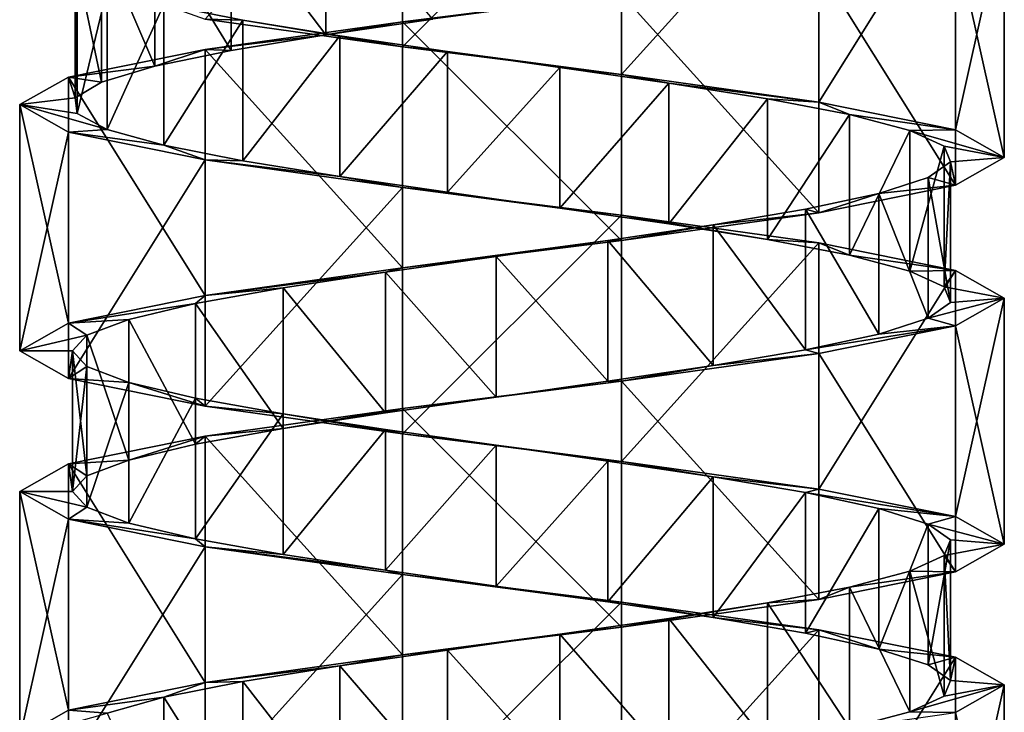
# Model space of a CAD drawing. Header units: millimetres. Extents: x -125 to 171, y -35 to 1363.
# Tile 204 of 256: x 41 to 55, y 539 to 549. Entities that reach past the tile are written whole.
import ezdxf

# ---------------------------------------------------------------- set-up
doc = ezdxf.new("R2010")
doc.units = ezdxf.units.MM
doc.header["$LTSCALE"] = 65.185185
for name, color, linetype in [('1748', 7, 'CONTINUOUS'), ('1749', 7, 'CONTINUOUS'), ('1750', 7, 'CONTINUOUS'), ('2032', 7, 'CONTINUOUS'), ('2033', 7, 'CONTINUOUS'), ('2034', 7, 'CONTINUOUS'), ('2106', 7, 'CONTINUOUS'), ('2107', 7, 'CONTINUOUS'), ('2108', 7, 'CONTINUOUS')]:
    doc.layers.add(name, color=color, linetype=linetype)

msp = doc.modelspace()

# ---------------------------------------------------------------- linework, layer by layer
at = {"layer": '1748', "linetype": 'CONTINUOUS'}
for points in [[(44.069, 550.269, 4.81), (45.415, 548.493, 5.663), (45.415, 550.493, 5.663), (44.069, 550.269, 4.81)], [(45.415, 548.493, 5.663), (46.934, 548.716, 6.148), (45.415, 550.493, 5.663), (45.415, 548.493, 5.663)], [(42.982, 550.045, 3.643), (44.069, 548.269, 4.81), (44.069, 550.269, 4.81), (42.982, 550.045, 3.643)], [(44.069, 548.269, 4.81), (45.415, 548.493, 5.663), (44.069, 550.269, 4.81), (44.069, 548.269, 4.81)], [(42.225, 549.821, 2.24), (42.982, 548.045, 3.643), (42.982, 550.045, 3.643), (42.225, 549.821, 2.24)], [(42.982, 548.045, 3.643), (44.069, 548.269, 4.81), (42.982, 550.045, 3.643), (42.982, 548.045, 3.643)], [(41.848, 549.597, 0.691), (42.225, 547.821, 2.24), (42.225, 549.821, 2.24), (41.848, 549.597, 0.691)], [(42.225, 547.821, 2.24), (42.982, 548.045, 3.643), (42.225, 549.821, 2.24), (42.225, 547.821, 2.24)], [(41.848, 547.597, 0.691), (42.225, 547.821, 2.24), (41.848, 549.597, 0.691), (41.848, 547.597, 0.691)], [(41.876, 549.373, -0.903), (41.848, 547.597, 0.691), (41.848, 549.597, 0.691), (41.876, 549.373, -0.903)], [(41.876, 547.373, -0.903), (41.848, 547.597, 0.691), (41.876, 549.373, -0.903), (41.876, 547.373, -0.903)], [(42.305, 549.149, -2.438), (41.876, 547.373, -0.903), (41.876, 549.373, -0.903), (42.305, 549.149, -2.438)], [(42.305, 547.149, -2.438), (41.876, 547.373, -0.903), (42.305, 549.149, -2.438), (42.305, 547.149, -2.438)], [(43.109, 548.925, -3.814), (42.305, 547.149, -2.438), (42.305, 549.149, -2.438), (43.109, 548.925, -3.814)], [(43.109, 546.925, -3.814), (42.305, 547.149, -2.438), (43.109, 548.925, -3.814), (43.109, 546.925, -3.814)], [(44.235, 548.701, -4.943), (43.109, 546.925, -3.814), (43.109, 548.925, -3.814), (44.235, 548.701, -4.943)], [(44.235, 546.701, -4.943), (43.109, 546.925, -3.814), (44.235, 548.701, -4.943), (44.235, 546.701, -4.943)], [(45.61, 548.478, -5.75), (44.235, 546.701, -4.943), (44.235, 548.701, -4.943), (45.61, 548.478, -5.75)], [(45.61, 546.478, -5.75), (44.235, 546.701, -4.943), (45.61, 548.478, -5.75), (45.61, 546.478, -5.75)], [(47.144, 548.254, -6.183), (45.61, 546.478, -5.75), (45.61, 548.478, -5.75), (47.144, 548.254, -6.183)], [(47.144, 546.254, -6.183), (45.61, 546.478, -5.75), (47.144, 548.254, -6.183), (47.144, 546.254, -6.183)], [(48.738, 548.03, -6.213), (47.144, 546.254, -6.183), (47.144, 548.254, -6.183), (48.738, 548.03, -6.213)], [(48.738, 546.03, -6.213), (47.144, 546.254, -6.183), (48.738, 548.03, -6.213), (48.738, 546.03, -6.213)], [(50.288, 547.806, -5.839), (48.738, 546.03, -6.213), (48.738, 548.03, -6.213), (50.288, 547.806, -5.839)], [(50.288, 545.806, -5.839), (48.738, 546.03, -6.213), (50.288, 547.806, -5.839), (50.288, 545.806, -5.839)], [(51.693, 547.582, -5.086), (50.288, 545.806, -5.839), (50.288, 547.806, -5.839), (51.693, 547.582, -5.086)], [(51.693, 545.582, -5.086), (50.288, 545.806, -5.839), (51.693, 547.582, -5.086), (51.693, 545.582, -5.086)], [(52.861, 547.358, -4.002), (51.693, 545.582, -5.086), (51.693, 547.582, -5.086), (52.861, 547.358, -4.002)], [(52.861, 545.358, -4.002), (51.693, 545.582, -5.086), (52.861, 547.358, -4.002), (52.861, 545.358, -4.002)], [(53.717, 547.134, -2.657), (52.861, 545.358, -4.002), (52.861, 547.358, -4.002), (53.717, 547.134, -2.657)], [(53.717, 545.134, -2.657), (52.861, 545.358, -4.002), (53.717, 547.134, -2.657), (53.717, 545.134, -2.657)], [(54.205, 546.91, -1.139), (53.717, 545.134, -2.657), (53.717, 547.134, -2.657), (54.205, 546.91, -1.139)], [(54.205, 544.91, -1.139), (53.717, 545.134, -2.657), (54.205, 546.91, -1.139), (54.205, 544.91, -1.139)], [(54.294, 546.687, 0.453), (54.205, 544.91, -1.139), (54.205, 546.91, -1.139), (54.294, 546.687, 0.453)], [(53.976, 546.463, 2.015), (54.294, 544.687, 0.453), (54.294, 546.687, 0.453), (53.976, 546.463, 2.015)], [(54.294, 544.687, 0.453), (54.205, 544.91, -1.139), (54.294, 546.687, 0.453), (54.294, 544.687, 0.453)], [(53.274, 546.239, 3.446), (53.976, 544.463, 2.015), (53.976, 546.463, 2.015), (53.274, 546.239, 3.446)], [(53.976, 544.463, 2.015), (54.294, 544.687, 0.453), (53.976, 546.463, 2.015), (53.976, 544.463, 2.015)], [(52.233, 546.015, 4.653), (53.274, 544.239, 3.446), (53.274, 546.239, 3.446), (52.233, 546.015, 4.653)], [(53.274, 544.239, 3.446), (53.976, 544.463, 2.015), (53.274, 546.239, 3.446), (53.274, 544.239, 3.446)], [(50.92, 545.791, 5.557), (52.233, 544.015, 4.653), (52.233, 546.015, 4.653), (50.92, 545.791, 5.557)], [(52.233, 544.015, 4.653), (53.274, 544.239, 3.446), (52.233, 546.015, 4.653), (52.233, 544.015, 4.653)], [(49.421, 545.567, 6.1), (50.92, 543.791, 5.557), (50.92, 545.791, 5.557), (49.421, 545.567, 6.1)], [(50.92, 543.791, 5.557), (52.233, 544.015, 4.653), (50.92, 545.791, 5.557), (50.92, 543.791, 5.557)], [(47.834, 545.343, 6.246), (49.421, 543.567, 6.1), (49.421, 545.567, 6.1), (47.834, 545.343, 6.246)], [(49.421, 543.567, 6.1), (50.92, 543.791, 5.557), (49.421, 545.567, 6.1), (49.421, 543.567, 6.1)], [(46.261, 545.119, 5.985), (47.834, 543.343, 6.246), (47.834, 545.343, 6.246), (46.261, 545.119, 5.985)], [(47.834, 543.343, 6.246), (49.421, 543.567, 6.1), (47.834, 545.343, 6.246), (47.834, 543.343, 6.246)], [(44.805, 544.896, 5.336), (46.261, 543.119, 5.985), (46.261, 545.119, 5.985), (44.805, 544.896, 5.336)], [(46.261, 543.119, 5.985), (47.834, 543.343, 6.246), (46.261, 545.119, 5.985), (46.261, 543.119, 5.985)], [(43.561, 544.672, 4.339), (44.805, 542.896, 5.336), (44.805, 544.896, 5.336), (43.561, 544.672, 4.339)], [(44.805, 542.896, 5.336), (46.261, 543.119, 5.985), (44.805, 544.896, 5.336), (44.805, 542.896, 5.336)], [(42.61, 544.448, 3.059), (43.561, 542.672, 4.339), (43.561, 544.672, 4.339), (42.61, 544.448, 3.059)], [(43.561, 542.672, 4.339), (44.805, 542.896, 5.336), (43.561, 544.672, 4.339), (43.561, 542.672, 4.339)], [(42.013, 544.224, 1.581), (42.61, 542.448, 3.059), (42.61, 544.448, 3.059), (42.013, 544.224, 1.581)], [(42.61, 542.448, 3.059), (43.561, 542.672, 4.339), (42.61, 544.448, 3.059), (42.61, 542.448, 3.059)], [(41.81, 544, 0), (42.013, 542.224, 1.581), (42.013, 544.224, 1.581), (41.81, 544, 0)], [(42.013, 542.224, 1.581), (42.61, 542.448, 3.059), (42.013, 544.224, 1.581), (42.013, 542.224, 1.581)], [(41.81, 542, 0), (42.013, 542.224, 1.581), (41.81, 544, 0), (41.81, 542, 0)], [(42.013, 543.776, -1.581), (41.81, 542, 0), (41.81, 544, 0), (42.013, 543.776, -1.581)], [(42.013, 541.776, -1.581), (41.81, 542, 0), (42.013, 543.776, -1.581), (42.013, 541.776, -1.581)], [(42.61, 543.552, -3.059), (42.013, 541.776, -1.581), (42.013, 543.776, -1.581), (42.61, 543.552, -3.059)], [(42.61, 541.552, -3.059), (42.013, 541.776, -1.581), (42.61, 543.552, -3.059), (42.61, 541.552, -3.059)], [(43.561, 543.328, -4.339), (42.61, 541.552, -3.059), (42.61, 543.552, -3.059), (43.561, 543.328, -4.339)], [(43.561, 541.328, -4.339), (42.61, 541.552, -3.059), (43.561, 543.328, -4.339), (43.561, 541.328, -4.339)], [(44.805, 543.104, -5.336), (43.561, 541.328, -4.339), (43.561, 543.328, -4.339), (44.805, 543.104, -5.336)], [(44.805, 541.104, -5.336), (43.561, 541.328, -4.339), (44.805, 543.104, -5.336), (44.805, 541.104, -5.336)], [(46.261, 542.881, -5.985), (44.805, 541.104, -5.336), (44.805, 543.104, -5.336), (46.261, 542.881, -5.985)], [(46.261, 540.881, -5.985), (44.805, 541.104, -5.336), (46.261, 542.881, -5.985), (46.261, 540.881, -5.985)], [(47.834, 542.657, -6.246), (46.261, 540.881, -5.985), (46.261, 542.881, -5.985), (47.834, 542.657, -6.246)], [(47.834, 540.657, -6.246), (46.261, 540.881, -5.985), (47.834, 542.657, -6.246), (47.834, 540.657, -6.246)], [(49.421, 542.433, -6.1), (47.834, 540.657, -6.246), (47.834, 542.657, -6.246), (49.421, 542.433, -6.1)], [(49.421, 540.433, -6.1), (47.834, 540.657, -6.246), (49.421, 542.433, -6.1), (49.421, 540.433, -6.1)], [(50.92, 542.209, -5.557), (49.421, 540.433, -6.1), (49.421, 542.433, -6.1), (50.92, 542.209, -5.557)], [(50.92, 540.209, -5.557), (49.421, 540.433, -6.1), (50.92, 542.209, -5.557), (50.92, 540.209, -5.557)], [(52.233, 541.985, -4.653), (50.92, 540.209, -5.557), (50.92, 542.209, -5.557), (52.233, 541.985, -4.653)], [(52.233, 539.985, -4.653), (50.92, 540.209, -5.557), (52.233, 541.985, -4.653), (52.233, 539.985, -4.653)], [(53.274, 541.761, -3.446), (52.233, 539.985, -4.653), (52.233, 541.985, -4.653), (53.274, 541.761, -3.446)], [(53.274, 539.761, -3.446), (52.233, 539.985, -4.653), (53.274, 541.761, -3.446), (53.274, 539.761, -3.446)], [(53.976, 541.537, -2.015), (53.274, 539.761, -3.446), (53.274, 541.761, -3.446), (53.976, 541.537, -2.015)], [(53.976, 539.537, -2.015), (53.274, 539.761, -3.446), (53.976, 541.537, -2.015), (53.976, 539.537, -2.015)], [(54.294, 541.313, -0.453), (53.976, 539.537, -2.015), (53.976, 541.537, -2.015), (54.294, 541.313, -0.453)], [(54.294, 539.313, -0.453), (53.976, 539.537, -2.015), (54.294, 541.313, -0.453), (54.294, 539.313, -0.453)], [(54.205, 541.09, 1.139), (54.294, 539.313, -0.453), (54.294, 541.313, -0.453), (54.205, 541.09, 1.139)], [(53.717, 540.866, 2.657), (54.205, 539.09, 1.139), (54.205, 541.09, 1.139), (53.717, 540.866, 2.657)], [(54.205, 539.09, 1.139), (54.294, 539.313, -0.453), (54.205, 541.09, 1.139), (54.205, 539.09, 1.139)], [(52.861, 540.642, 4.002), (53.717, 538.866, 2.657), (53.717, 540.866, 2.657), (52.861, 540.642, 4.002)], [(53.717, 538.866, 2.657), (54.205, 539.09, 1.139), (53.717, 540.866, 2.657), (53.717, 538.866, 2.657)], [(51.693, 540.418, 5.086), (52.861, 538.642, 4.002), (52.861, 540.642, 4.002), (51.693, 540.418, 5.086)], [(52.861, 538.642, 4.002), (53.717, 538.866, 2.657), (52.861, 540.642, 4.002), (52.861, 538.642, 4.002)], [(50.288, 540.194, 5.839), (51.693, 538.418, 5.086), (51.693, 540.418, 5.086), (50.288, 540.194, 5.839)], [(51.693, 538.418, 5.086), (52.861, 538.642, 4.002), (51.693, 540.418, 5.086), (51.693, 538.418, 5.086)], [(48.738, 539.97, 6.213), (50.288, 538.194, 5.839), (50.288, 540.194, 5.839), (48.738, 539.97, 6.213)], [(50.288, 538.194, 5.839), (51.693, 538.418, 5.086), (50.288, 540.194, 5.839), (50.288, 538.194, 5.839)], [(47.144, 539.746, 6.183), (48.738, 537.97, 6.213), (48.738, 539.97, 6.213), (47.144, 539.746, 6.183)], [(48.738, 537.97, 6.213), (50.288, 538.194, 5.839), (48.738, 539.97, 6.213), (48.738, 537.97, 6.213)], [(45.61, 539.522, 5.75), (47.144, 537.746, 6.183), (47.144, 539.746, 6.183), (45.61, 539.522, 5.75)], [(47.144, 537.746, 6.183), (48.738, 537.97, 6.213), (47.144, 539.746, 6.183), (47.144, 537.746, 6.183)], [(44.235, 539.299, 4.943), (45.61, 537.522, 5.75), (45.61, 539.522, 5.75), (44.235, 539.299, 4.943)], [(45.61, 537.522, 5.75), (47.144, 537.746, 6.183), (45.61, 539.522, 5.75), (45.61, 537.522, 5.75)], [(43.109, 539.075, 3.814), (44.235, 537.299, 4.943), (44.235, 539.299, 4.943), (43.109, 539.075, 3.814)], [(44.235, 537.299, 4.943), (45.61, 537.522, 5.75), (44.235, 539.299, 4.943), (44.235, 537.299, 4.943)], [(42.305, 538.851, 2.438), (43.109, 537.075, 3.814), (43.109, 539.075, 3.814), (42.305, 538.851, 2.438)], [(43.109, 537.075, 3.814), (44.235, 537.299, 4.943), (43.109, 539.075, 3.814), (43.109, 537.075, 3.814)]]:
    msp.add_3dface(points, dxfattribs=at)
at = {"layer": '1749', "linetype": 'CONTINUOUS'}
for points in [[(49.618, 549.071, 6.824), (46.934, 548.716, 6.148), (46.502, 548.679, 6.824), (49.618, 549.071, 6.824)], [(46.502, 548.679, 6.824), (45.415, 548.493, 5.663), (43.696, 548.286, 5.473), (46.502, 548.679, 6.824)], [(46.934, 548.716, 6.148), (45.415, 548.493, 5.663), (46.502, 548.679, 6.824), (46.934, 548.716, 6.148)], [(45.415, 548.493, 5.663), (44.069, 548.269, 4.81), (43.696, 548.286, 5.473), (45.415, 548.493, 5.663)], [(43.696, 548.286, 5.473), (42.982, 548.045, 3.643), (41.753, 547.893, 3.037), (43.696, 548.286, 5.473)], [(44.069, 548.269, 4.81), (42.982, 548.045, 3.643), (43.696, 548.286, 5.473), (44.069, 548.269, 4.81)], [(42.982, 548.045, 3.643), (42.225, 547.821, 2.24), (41.753, 547.893, 3.037), (42.982, 548.045, 3.643)], [(41.753, 547.893, 3.037), (41.848, 547.597, 0.691), (41.06, 547.5, 0), (41.753, 547.893, 3.037)], [(42.225, 547.821, 2.24), (41.848, 547.597, 0.691), (41.753, 547.893, 3.037), (42.225, 547.821, 2.24)], [(41.848, 547.597, 0.691), (41.876, 547.373, -0.903), (41.06, 547.5, 0), (41.848, 547.597, 0.691)], [(41.876, 547.373, -0.903), (42.305, 547.149, -2.438), (41.06, 547.5, 0), (41.876, 547.373, -0.903)], [(41.06, 547.5, 0), (42.305, 547.149, -2.438), (41.753, 547.107, -3.037), (41.06, 547.5, 0)], [(42.305, 547.149, -2.438), (43.109, 546.925, -3.814), (41.753, 547.107, -3.037), (42.305, 547.149, -2.438)], [(41.753, 547.107, -3.037), (43.109, 546.925, -3.814), (43.696, 546.714, -5.473), (41.753, 547.107, -3.037)], [(43.109, 546.925, -3.814), (44.235, 546.701, -4.943), (43.696, 546.714, -5.473), (43.109, 546.925, -3.814)], [(44.235, 546.701, -4.943), (45.61, 546.478, -5.75), (43.696, 546.714, -5.473), (44.235, 546.701, -4.943)], [(43.696, 546.714, -5.473), (45.61, 546.478, -5.75), (46.502, 546.321, -6.824), (43.696, 546.714, -5.473)], [(45.61, 546.478, -5.75), (47.144, 546.254, -6.183), (46.502, 546.321, -6.824), (45.61, 546.478, -5.75)], [(47.144, 546.254, -6.183), (48.738, 546.03, -6.213), (46.502, 546.321, -6.824), (47.144, 546.254, -6.183)], [(46.502, 546.321, -6.824), (48.738, 546.03, -6.213), (49.618, 545.929, -6.824), (46.502, 546.321, -6.824)], [(48.738, 546.03, -6.213), (50.288, 545.806, -5.839), (49.618, 545.929, -6.824), (48.738, 546.03, -6.213)], [(50.288, 545.806, -5.839), (51.693, 545.582, -5.086), (49.618, 545.929, -6.824), (50.288, 545.806, -5.839)], [(49.618, 545.929, -6.824), (51.693, 545.582, -5.086), (52.424, 545.536, -5.473), (49.618, 545.929, -6.824)], [(51.693, 545.582, -5.086), (52.861, 545.358, -4.002), (52.424, 545.536, -5.473), (51.693, 545.582, -5.086)], [(52.424, 545.536, -5.473), (52.861, 545.358, -4.002), (54.367, 545.143, -3.037), (52.424, 545.536, -5.473)], [(52.861, 545.358, -4.002), (53.717, 545.134, -2.657), (54.367, 545.143, -3.037), (52.861, 545.358, -4.002)], [(53.717, 545.134, -2.657), (54.205, 544.91, -1.139), (54.367, 545.143, -3.037), (53.717, 545.134, -2.657)], [(54.367, 545.143, -3.037), (54.205, 544.91, -1.139), (55.06, 544.75, 0), (54.367, 545.143, -3.037)], [(54.205, 544.91, -1.139), (54.294, 544.687, 0.453), (55.06, 544.75, 0), (54.205, 544.91, -1.139)], [(54.294, 544.687, 0.453), (53.976, 544.463, 2.015), (55.06, 544.75, 0), (54.294, 544.687, 0.453)], [(55.06, 544.75, 0), (53.976, 544.463, 2.015), (54.367, 544.357, 3.037), (55.06, 544.75, 0)], [(53.976, 544.463, 2.015), (53.274, 544.239, 3.446), (54.367, 544.357, 3.037), (53.976, 544.463, 2.015)], [(53.274, 544.239, 3.446), (52.233, 544.015, 4.653), (54.367, 544.357, 3.037), (53.274, 544.239, 3.446)], [(54.367, 544.357, 3.037), (52.233, 544.015, 4.653), (52.424, 543.964, 5.473), (54.367, 544.357, 3.037)], [(52.424, 543.964, 5.473), (50.92, 543.791, 5.557), (49.618, 543.571, 6.824), (52.424, 543.964, 5.473)], [(52.233, 544.015, 4.653), (50.92, 543.791, 5.557), (52.424, 543.964, 5.473), (52.233, 544.015, 4.653)], [(50.92, 543.791, 5.557), (49.421, 543.567, 6.1), (49.618, 543.571, 6.824), (50.92, 543.791, 5.557)], [(49.618, 543.571, 6.824), (47.834, 543.343, 6.246), (46.502, 543.179, 6.824), (49.618, 543.571, 6.824)], [(49.421, 543.567, 6.1), (47.834, 543.343, 6.246), (49.618, 543.571, 6.824), (49.421, 543.567, 6.1)], [(47.834, 543.343, 6.246), (46.261, 543.119, 5.985), (46.502, 543.179, 6.824), (47.834, 543.343, 6.246)], [(46.502, 543.179, 6.824), (44.805, 542.896, 5.336), (43.696, 542.786, 5.473), (46.502, 543.179, 6.824)], [(46.261, 543.119, 5.985), (44.805, 542.896, 5.336), (46.502, 543.179, 6.824), (46.261, 543.119, 5.985)], [(43.696, 542.786, 5.473), (42.61, 542.448, 3.059), (41.753, 542.393, 3.037), (43.696, 542.786, 5.473)], [(43.561, 542.672, 4.339), (42.61, 542.448, 3.059), (43.696, 542.786, 5.473), (43.561, 542.672, 4.339)], [(44.805, 542.896, 5.336), (43.561, 542.672, 4.339), (43.696, 542.786, 5.473), (44.805, 542.896, 5.336)], [(41.753, 542.393, 3.037), (41.81, 542, 0), (41.06, 542, 0), (41.753, 542.393, 3.037)], [(42.61, 542.448, 3.059), (42.013, 542.224, 1.581), (41.753, 542.393, 3.037), (42.61, 542.448, 3.059)], [(42.013, 542.224, 1.581), (41.81, 542, 0), (41.753, 542.393, 3.037), (42.013, 542.224, 1.581)], [(41.81, 542, 0), (42.013, 541.776, -1.581), (41.06, 542, 0), (41.81, 542, 0)], [(41.06, 542, 0), (42.013, 541.776, -1.581), (41.753, 541.607, -3.037), (41.06, 542, 0)], [(42.013, 541.776, -1.581), (42.61, 541.552, -3.059), (41.753, 541.607, -3.037), (42.013, 541.776, -1.581)], [(42.61, 541.552, -3.059), (43.561, 541.328, -4.339), (41.753, 541.607, -3.037), (42.61, 541.552, -3.059)], [(41.753, 541.607, -3.037), (43.561, 541.328, -4.339), (43.696, 541.214, -5.473), (41.753, 541.607, -3.037)], [(43.561, 541.328, -4.339), (44.805, 541.104, -5.336), (43.696, 541.214, -5.473), (43.561, 541.328, -4.339)], [(44.805, 541.104, -5.336), (46.261, 540.881, -5.985), (43.696, 541.214, -5.473), (44.805, 541.104, -5.336)], [(43.696, 541.214, -5.473), (46.261, 540.881, -5.985), (46.502, 540.821, -6.824), (43.696, 541.214, -5.473)], [(46.261, 540.881, -5.985), (47.834, 540.657, -6.246), (46.502, 540.821, -6.824), (46.261, 540.881, -5.985)], [(47.834, 540.657, -6.246), (49.421, 540.433, -6.1), (46.502, 540.821, -6.824), (47.834, 540.657, -6.246)], [(46.502, 540.821, -6.824), (49.421, 540.433, -6.1), (49.618, 540.429, -6.824), (46.502, 540.821, -6.824)], [(49.421, 540.433, -6.1), (50.92, 540.209, -5.557), (49.618, 540.429, -6.824), (49.421, 540.433, -6.1)], [(49.618, 540.429, -6.824), (50.92, 540.209, -5.557), (52.424, 540.036, -5.473), (49.618, 540.429, -6.824)], [(50.92, 540.209, -5.557), (52.233, 539.985, -4.653), (52.424, 540.036, -5.473), (50.92, 540.209, -5.557)], [(52.233, 539.985, -4.653), (53.274, 539.761, -3.446), (52.424, 540.036, -5.473), (52.233, 539.985, -4.653)], [(52.424, 540.036, -5.473), (53.274, 539.761, -3.446), (54.367, 539.643, -3.037), (52.424, 540.036, -5.473)], [(53.274, 539.761, -3.446), (53.976, 539.537, -2.015), (54.367, 539.643, -3.037), (53.274, 539.761, -3.446)], [(53.976, 539.537, -2.015), (54.294, 539.313, -0.453), (54.367, 539.643, -3.037), (53.976, 539.537, -2.015)], [(54.367, 539.643, -3.037), (54.294, 539.313, -0.453), (55.06, 539.25, 0), (54.367, 539.643, -3.037)], [(54.294, 539.313, -0.453), (54.205, 539.09, 1.139), (55.06, 539.25, 0), (54.294, 539.313, -0.453)], [(54.205, 539.09, 1.139), (53.717, 538.866, 2.657), (55.06, 539.25, 0), (54.205, 539.09, 1.139)], [(55.06, 539.25, 0), (53.717, 538.866, 2.657), (54.367, 538.857, 3.037), (55.06, 539.25, 0)], [(53.717, 538.866, 2.657), (52.861, 538.642, 4.002), (54.367, 538.857, 3.037), (53.717, 538.866, 2.657)]]:
    msp.add_3dface(points, dxfattribs=at)
at = {"layer": '1750', "linetype": 'CONTINUOUS'}
for points in [[(44.235, 548.701, -4.943), (43.109, 548.925, -3.814), (43.696, 548.714, -5.473), (44.235, 548.701, -4.943)], [(46.502, 548.321, -6.824), (44.235, 548.701, -4.943), (43.696, 548.714, -5.473), (46.502, 548.321, -6.824)], [(45.61, 548.478, -5.75), (44.235, 548.701, -4.943), (46.502, 548.321, -6.824), (45.61, 548.478, -5.75)], [(47.144, 548.254, -6.183), (45.61, 548.478, -5.75), (46.502, 548.321, -6.824), (47.144, 548.254, -6.183)], [(49.618, 547.929, -6.824), (47.144, 548.254, -6.183), (46.502, 548.321, -6.824), (49.618, 547.929, -6.824)], [(48.738, 548.03, -6.213), (47.144, 548.254, -6.183), (49.618, 547.929, -6.824), (48.738, 548.03, -6.213)], [(50.288, 547.806, -5.839), (48.738, 548.03, -6.213), (49.618, 547.929, -6.824), (50.288, 547.806, -5.839)], [(52.424, 547.536, -5.473), (50.288, 547.806, -5.839), (49.618, 547.929, -6.824), (52.424, 547.536, -5.473)], [(51.693, 547.582, -5.086), (50.288, 547.806, -5.839), (52.424, 547.536, -5.473), (51.693, 547.582, -5.086)], [(52.861, 547.358, -4.002), (51.693, 547.582, -5.086), (52.424, 547.536, -5.473), (52.861, 547.358, -4.002)], [(54.367, 547.143, -3.037), (52.861, 547.358, -4.002), (52.424, 547.536, -5.473), (54.367, 547.143, -3.037)], [(53.717, 547.134, -2.657), (52.861, 547.358, -4.002), (54.367, 547.143, -3.037), (53.717, 547.134, -2.657)], [(55.06, 546.75, 0), (53.717, 547.134, -2.657), (54.367, 547.143, -3.037), (55.06, 546.75, 0)], [(54.205, 546.91, -1.139), (53.717, 547.134, -2.657), (55.06, 546.75, 0), (54.205, 546.91, -1.139)], [(54.294, 546.687, 0.453), (54.205, 546.91, -1.139), (55.06, 546.75, 0), (54.294, 546.687, 0.453)], [(54.367, 546.357, 3.037), (54.294, 546.687, 0.453), (55.06, 546.75, 0), (54.367, 546.357, 3.037)], [(53.976, 546.463, 2.015), (54.294, 546.687, 0.453), (54.367, 546.357, 3.037), (53.976, 546.463, 2.015)], [(53.274, 546.239, 3.446), (53.976, 546.463, 2.015), (54.367, 546.357, 3.037), (53.274, 546.239, 3.446)], [(52.424, 545.964, 5.473), (53.274, 546.239, 3.446), (54.367, 546.357, 3.037), (52.424, 545.964, 5.473)], [(52.233, 546.015, 4.653), (53.274, 546.239, 3.446), (52.424, 545.964, 5.473), (52.233, 546.015, 4.653)], [(50.92, 545.791, 5.557), (52.233, 546.015, 4.653), (52.424, 545.964, 5.473), (50.92, 545.791, 5.557)], [(49.618, 545.571, 6.824), (50.92, 545.791, 5.557), (52.424, 545.964, 5.473), (49.618, 545.571, 6.824)], [(49.421, 545.567, 6.1), (50.92, 545.791, 5.557), (49.618, 545.571, 6.824), (49.421, 545.567, 6.1)], [(46.502, 545.179, 6.824), (49.421, 545.567, 6.1), (49.618, 545.571, 6.824), (46.502, 545.179, 6.824)], [(47.834, 545.343, 6.246), (49.421, 545.567, 6.1), (46.502, 545.179, 6.824), (47.834, 545.343, 6.246)], [(46.261, 545.119, 5.985), (47.834, 545.343, 6.246), (46.502, 545.179, 6.824), (46.261, 545.119, 5.985)], [(43.696, 544.786, 5.473), (46.261, 545.119, 5.985), (46.502, 545.179, 6.824), (43.696, 544.786, 5.473)], [(44.805, 544.896, 5.336), (46.261, 545.119, 5.985), (43.696, 544.786, 5.473), (44.805, 544.896, 5.336)], [(43.561, 544.672, 4.339), (44.805, 544.896, 5.336), (43.696, 544.786, 5.473), (43.561, 544.672, 4.339)], [(41.753, 544.393, 3.037), (43.561, 544.672, 4.339), (43.696, 544.786, 5.473), (41.753, 544.393, 3.037)], [(42.61, 544.448, 3.059), (43.561, 544.672, 4.339), (41.753, 544.393, 3.037), (42.61, 544.448, 3.059)], [(41.06, 544, 0), (42.013, 544.224, 1.581), (41.753, 544.393, 3.037), (41.06, 544, 0)], [(42.013, 544.224, 1.581), (42.61, 544.448, 3.059), (41.753, 544.393, 3.037), (42.013, 544.224, 1.581)], [(41.81, 544, 0), (42.013, 544.224, 1.581), (41.06, 544, 0), (41.81, 544, 0)], [(41.753, 543.607, -3.037), (41.81, 544, 0), (41.06, 544, 0), (41.753, 543.607, -3.037)], [(42.013, 543.776, -1.581), (41.81, 544, 0), (41.753, 543.607, -3.037), (42.013, 543.776, -1.581)], [(42.61, 543.552, -3.059), (42.013, 543.776, -1.581), (41.753, 543.607, -3.037), (42.61, 543.552, -3.059)], [(43.696, 543.214, -5.473), (42.61, 543.552, -3.059), (41.753, 543.607, -3.037), (43.696, 543.214, -5.473)], [(43.561, 543.328, -4.339), (42.61, 543.552, -3.059), (43.696, 543.214, -5.473), (43.561, 543.328, -4.339)], [(44.805, 543.104, -5.336), (43.561, 543.328, -4.339), (43.696, 543.214, -5.473), (44.805, 543.104, -5.336)], [(46.502, 542.821, -6.824), (44.805, 543.104, -5.336), (43.696, 543.214, -5.473), (46.502, 542.821, -6.824)], [(46.261, 542.881, -5.985), (44.805, 543.104, -5.336), (46.502, 542.821, -6.824), (46.261, 542.881, -5.985)], [(47.834, 542.657, -6.246), (46.261, 542.881, -5.985), (46.502, 542.821, -6.824), (47.834, 542.657, -6.246)], [(49.618, 542.429, -6.824), (47.834, 542.657, -6.246), (46.502, 542.821, -6.824), (49.618, 542.429, -6.824)], [(49.421, 542.433, -6.1), (47.834, 542.657, -6.246), (49.618, 542.429, -6.824), (49.421, 542.433, -6.1)], [(50.92, 542.209, -5.557), (49.421, 542.433, -6.1), (49.618, 542.429, -6.824), (50.92, 542.209, -5.557)], [(52.424, 542.036, -5.473), (50.92, 542.209, -5.557), (49.618, 542.429, -6.824), (52.424, 542.036, -5.473)], [(52.233, 541.985, -4.653), (50.92, 542.209, -5.557), (52.424, 542.036, -5.473), (52.233, 541.985, -4.653)], [(54.367, 541.643, -3.037), (52.233, 541.985, -4.653), (52.424, 542.036, -5.473), (54.367, 541.643, -3.037)], [(53.274, 541.761, -3.446), (52.233, 541.985, -4.653), (54.367, 541.643, -3.037), (53.274, 541.761, -3.446)], [(53.976, 541.537, -2.015), (53.274, 541.761, -3.446), (54.367, 541.643, -3.037), (53.976, 541.537, -2.015)], [(55.06, 541.25, 0), (53.976, 541.537, -2.015), (54.367, 541.643, -3.037), (55.06, 541.25, 0)], [(54.294, 541.313, -0.453), (53.976, 541.537, -2.015), (55.06, 541.25, 0), (54.294, 541.313, -0.453)], [(54.205, 541.09, 1.139), (54.294, 541.313, -0.453), (55.06, 541.25, 0), (54.205, 541.09, 1.139)], [(54.367, 540.857, 3.037), (54.205, 541.09, 1.139), (55.06, 541.25, 0), (54.367, 540.857, 3.037)], [(53.717, 540.866, 2.657), (54.205, 541.09, 1.139), (54.367, 540.857, 3.037), (53.717, 540.866, 2.657)], [(52.424, 540.464, 5.473), (52.861, 540.642, 4.002), (54.367, 540.857, 3.037), (52.424, 540.464, 5.473)], [(52.861, 540.642, 4.002), (53.717, 540.866, 2.657), (54.367, 540.857, 3.037), (52.861, 540.642, 4.002)], [(51.693, 540.418, 5.086), (52.861, 540.642, 4.002), (52.424, 540.464, 5.473), (51.693, 540.418, 5.086)], [(49.618, 540.071, 6.825), (51.693, 540.418, 5.086), (52.424, 540.464, 5.473), (49.618, 540.071, 6.825)], [(50.288, 540.194, 5.839), (51.693, 540.418, 5.086), (49.618, 540.071, 6.825), (50.288, 540.194, 5.839)], [(48.738, 539.97, 6.213), (50.288, 540.194, 5.839), (49.618, 540.071, 6.825), (48.738, 539.97, 6.213)], [(46.502, 539.679, 6.824), (48.738, 539.97, 6.213), (49.618, 540.071, 6.825), (46.502, 539.679, 6.824)], [(47.144, 539.746, 6.183), (48.738, 539.97, 6.213), (46.502, 539.679, 6.824), (47.144, 539.746, 6.183)], [(45.61, 539.522, 5.75), (47.144, 539.746, 6.183), (46.502, 539.679, 6.824), (45.61, 539.522, 5.75)], [(43.696, 539.286, 5.473), (45.61, 539.522, 5.75), (46.502, 539.679, 6.824), (43.696, 539.286, 5.473)], [(44.235, 539.299, 4.943), (45.61, 539.522, 5.75), (43.696, 539.286, 5.473), (44.235, 539.299, 4.943)], [(41.753, 538.893, 3.037), (43.109, 539.075, 3.814), (43.696, 539.286, 5.473), (41.753, 538.893, 3.037)], [(43.109, 539.075, 3.814), (44.235, 539.299, 4.943), (43.696, 539.286, 5.473), (43.109, 539.075, 3.814)], [(42.305, 538.851, 2.438), (43.109, 539.075, 3.814), (41.753, 538.893, 3.037), (42.305, 538.851, 2.438)], [(41.06, 538.5, 0), (42.305, 538.851, 2.438), (41.753, 538.893, 3.037), (41.06, 538.5, 0)]]:
    msp.add_3dface(points, dxfattribs=at)
at = {"layer": '2032', "linetype": 'CONTINUOUS'}
for points in [[(55.06, 550.25, 0), (54.367, 549.857, 3.037), (55.06, 546.75, 0), (55.06, 550.25, 0)], [(54.367, 549.857, 3.037), (52.424, 549.464, 5.473), (54.367, 546.357, 3.037), (54.367, 549.857, 3.037)], [(54.367, 549.857, 3.037), (54.367, 546.357, 3.037), (55.06, 546.75, 0), (54.367, 549.857, 3.037)], [(52.424, 549.464, 5.473), (49.618, 549.071, 6.824), (52.424, 545.964, 5.473), (52.424, 549.464, 5.473)], [(52.424, 549.464, 5.473), (52.424, 545.964, 5.473), (54.367, 546.357, 3.037), (52.424, 549.464, 5.473)], [(49.618, 549.071, 6.824), (46.502, 548.679, 6.824), (49.618, 545.571, 6.824), (49.618, 549.071, 6.824)], [(49.618, 549.071, 6.824), (49.618, 545.571, 6.824), (52.424, 545.964, 5.473), (49.618, 549.071, 6.824)], [(46.502, 548.679, 6.824), (43.696, 548.286, 5.473), (46.502, 545.179, 6.824), (46.502, 548.679, 6.824)], [(46.502, 548.679, 6.824), (46.502, 545.179, 6.824), (49.618, 545.571, 6.824), (46.502, 548.679, 6.824)], [(43.696, 548.286, 5.473), (41.753, 547.893, 3.037), (43.696, 544.786, 5.473), (43.696, 548.286, 5.473)], [(43.696, 548.286, 5.473), (43.696, 544.786, 5.473), (46.502, 545.179, 6.824), (43.696, 548.286, 5.473)], [(41.753, 547.893, 3.037), (41.06, 547.5, 0), (41.753, 544.393, 3.037), (41.753, 547.893, 3.037)], [(41.753, 547.893, 3.037), (41.753, 544.393, 3.037), (43.696, 544.786, 5.473), (41.753, 547.893, 3.037)], [(41.06, 547.5, 0), (41.06, 544, 0), (41.753, 544.393, 3.037), (41.06, 547.5, 0)]]:
    msp.add_3dface(points, dxfattribs=at)
at = {"layer": '2033', "linetype": 'CONTINUOUS'}
for points in [[(55.06, 544.75, 0), (54.367, 544.357, 3.037), (55.06, 541.25, 0), (55.06, 544.75, 0)], [(54.367, 544.357, 3.037), (52.424, 543.964, 5.473), (54.367, 540.857, 3.037), (54.367, 544.357, 3.037)], [(54.367, 544.357, 3.037), (54.367, 540.857, 3.037), (55.06, 541.25, 0), (54.367, 544.357, 3.037)], [(52.424, 543.964, 5.473), (49.618, 543.571, 6.824), (52.424, 540.464, 5.473), (52.424, 543.964, 5.473)], [(52.424, 543.964, 5.473), (52.424, 540.464, 5.473), (54.367, 540.857, 3.037), (52.424, 543.964, 5.473)], [(49.618, 543.571, 6.824), (46.502, 543.179, 6.824), (49.618, 540.071, 6.825), (49.618, 543.571, 6.824)], [(49.618, 543.571, 6.824), (49.618, 540.071, 6.825), (52.424, 540.464, 5.473), (49.618, 543.571, 6.824)], [(46.502, 543.179, 6.824), (43.696, 542.786, 5.473), (46.502, 539.679, 6.824), (46.502, 543.179, 6.824)], [(46.502, 543.179, 6.824), (46.502, 539.679, 6.824), (49.618, 540.071, 6.825), (46.502, 543.179, 6.824)], [(43.696, 542.786, 5.473), (41.753, 542.393, 3.037), (43.696, 539.286, 5.473), (43.696, 542.786, 5.473)], [(43.696, 542.786, 5.473), (43.696, 539.286, 5.473), (46.502, 539.679, 6.824), (43.696, 542.786, 5.473)], [(41.753, 542.393, 3.037), (41.06, 542, 0), (41.753, 538.893, 3.037), (41.753, 542.393, 3.037)], [(41.753, 542.393, 3.037), (41.753, 538.893, 3.037), (43.696, 539.286, 5.473), (41.753, 542.393, 3.037)], [(41.06, 542, 0), (41.06, 538.5, 0), (41.753, 538.893, 3.037), (41.06, 542, 0)]]:
    msp.add_3dface(points, dxfattribs=at)
at = {"layer": '2034', "linetype": 'CONTINUOUS'}
msp.add_3dface([(55.06, 539.25, 0), (54.367, 538.857, 3.037), (55.06, 535.75, 0), (55.06, 539.25, 0)], dxfattribs=at)
at = {"layer": '2106', "linetype": 'CONTINUOUS'}
for points in [[(46.502, 551.821, -6.824), (46.502, 548.321, -6.824), (43.696, 548.714, -5.473), (46.502, 551.821, -6.824)], [(46.502, 551.821, -6.824), (49.618, 551.429, -6.825), (46.502, 548.321, -6.824), (46.502, 551.821, -6.824)], [(49.618, 551.429, -6.825), (49.618, 547.929, -6.824), (46.502, 548.321, -6.824), (49.618, 551.429, -6.825)], [(49.618, 551.429, -6.825), (52.424, 551.036, -5.473), (49.618, 547.929, -6.824), (49.618, 551.429, -6.825)], [(52.424, 551.036, -5.473), (52.424, 547.536, -5.473), (49.618, 547.929, -6.824), (52.424, 551.036, -5.473)], [(52.424, 551.036, -5.473), (54.367, 550.643, -3.037), (52.424, 547.536, -5.473), (52.424, 551.036, -5.473)], [(54.367, 550.643, -3.037), (54.367, 547.143, -3.037), (52.424, 547.536, -5.473), (54.367, 550.643, -3.037)], [(54.367, 550.643, -3.037), (55.06, 550.25, 0), (54.367, 547.143, -3.037), (54.367, 550.643, -3.037)], [(55.06, 550.25, 0), (55.06, 546.75, 0), (54.367, 547.143, -3.037), (55.06, 550.25, 0)]]:
    msp.add_3dface(points, dxfattribs=at)
at = {"layer": '2107', "linetype": 'CONTINUOUS'}
for points in [[(41.06, 547.5, 0), (41.753, 547.107, -3.037), (41.06, 544, 0), (41.06, 547.5, 0)], [(41.753, 547.107, -3.037), (41.753, 543.607, -3.037), (41.06, 544, 0), (41.753, 547.107, -3.037)], [(41.753, 547.107, -3.037), (43.696, 546.714, -5.473), (41.753, 543.607, -3.037), (41.753, 547.107, -3.037)], [(43.696, 546.714, -5.473), (43.696, 543.214, -5.473), (41.753, 543.607, -3.037), (43.696, 546.714, -5.473)], [(43.696, 546.714, -5.473), (46.502, 546.321, -6.824), (43.696, 543.214, -5.473), (43.696, 546.714, -5.473)], [(46.502, 546.321, -6.824), (46.502, 542.821, -6.824), (43.696, 543.214, -5.473), (46.502, 546.321, -6.824)], [(46.502, 546.321, -6.824), (49.618, 545.929, -6.824), (46.502, 542.821, -6.824), (46.502, 546.321, -6.824)], [(49.618, 545.929, -6.824), (49.618, 542.429, -6.824), (46.502, 542.821, -6.824), (49.618, 545.929, -6.824)], [(49.618, 545.929, -6.824), (52.424, 545.536, -5.473), (49.618, 542.429, -6.824), (49.618, 545.929, -6.824)], [(52.424, 545.536, -5.473), (52.424, 542.036, -5.473), (49.618, 542.429, -6.824), (52.424, 545.536, -5.473)], [(52.424, 545.536, -5.473), (54.367, 545.143, -3.037), (52.424, 542.036, -5.473), (52.424, 545.536, -5.473)], [(54.367, 545.143, -3.037), (54.367, 541.643, -3.037), (52.424, 542.036, -5.473), (54.367, 545.143, -3.037)], [(54.367, 545.143, -3.037), (55.06, 544.75, 0), (54.367, 541.643, -3.037), (54.367, 545.143, -3.037)], [(55.06, 544.75, 0), (55.06, 541.25, 0), (54.367, 541.643, -3.037), (55.06, 544.75, 0)]]:
    msp.add_3dface(points, dxfattribs=at)
at = {"layer": '2108', "linetype": 'CONTINUOUS'}
for points in [[(41.06, 542, 0), (41.753, 541.607, -3.037), (41.06, 538.5, 0), (41.06, 542, 0)], [(41.753, 541.607, -3.037), (41.753, 538.107, -3.037), (41.06, 538.5, 0), (41.753, 541.607, -3.037)], [(41.753, 541.607, -3.037), (43.696, 541.214, -5.473), (41.753, 538.107, -3.037), (41.753, 541.607, -3.037)], [(43.696, 541.214, -5.473), (43.696, 537.714, -5.473), (41.753, 538.107, -3.037), (43.696, 541.214, -5.473)], [(43.696, 541.214, -5.473), (46.502, 540.821, -6.824), (43.696, 537.714, -5.473), (43.696, 541.214, -5.473)], [(46.502, 540.821, -6.824), (46.502, 537.321, -6.825), (43.696, 537.714, -5.473), (46.502, 540.821, -6.824)], [(46.502, 540.821, -6.824), (49.618, 540.429, -6.824), (46.502, 537.321, -6.825), (46.502, 540.821, -6.824)], [(49.618, 540.429, -6.824), (49.618, 536.929, -6.824), (46.502, 537.321, -6.825), (49.618, 540.429, -6.824)], [(49.618, 540.429, -6.824), (52.424, 540.036, -5.473), (49.618, 536.929, -6.824), (49.618, 540.429, -6.824)], [(52.424, 540.036, -5.473), (52.424, 536.536, -5.473), (49.618, 536.929, -6.824), (52.424, 540.036, -5.473)], [(52.424, 540.036, -5.473), (54.367, 539.643, -3.037), (52.424, 536.536, -5.473), (52.424, 540.036, -5.473)], [(54.367, 539.643, -3.037), (54.367, 536.143, -3.037), (52.424, 536.536, -5.473), (54.367, 539.643, -3.037)], [(54.367, 539.643, -3.037), (55.06, 539.25, 0), (54.367, 536.143, -3.037), (54.367, 539.643, -3.037)], [(55.06, 539.25, 0), (55.06, 535.75, 0), (54.367, 536.143, -3.037), (55.06, 539.25, 0)]]:
    msp.add_3dface(points, dxfattribs=at)

doc.saveas('drawing.dxf')
